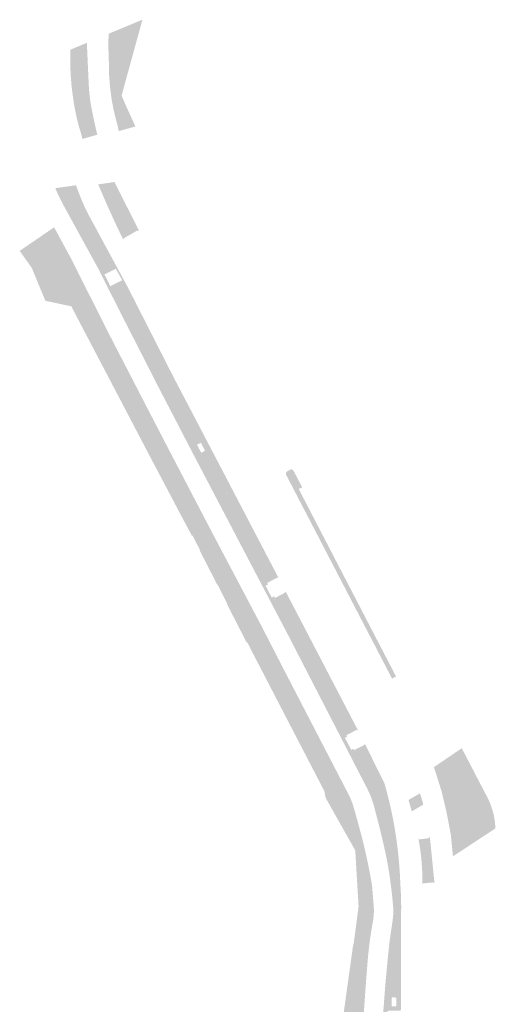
# Model space of a CAD drawing. Header units: inches. Extents: x 83221 to 84763, y 445855 to 447258.
# Tile 58 of 58: x 84103 to 84188, y 447082 to 447258. Entities that reach past the tile are written whole.
import ezdxf

# ---------------------------------------------------------------- set-up
doc = ezdxf.new("R2010")
doc.units = ezdxf.units.IN
doc.header["$MEASUREMENT"] = 0

msp = doc.modelspace()

# ---------------------------------------------------------------- hatches: boundary and pattern name
for points in [[(84119.35, 447255.88), (84125.37, 447258.38), (84122.26, 447247.07), (84121.65, 447244.8), (84122.3, 447243.29), (84124.11, 447239.29), (84121.13, 447238.46), (84121.09, 447238.65), (84121.05, 447238.83), (84121.01, 447239.02), (84120.97, 447239.21), (84120.93, 447239.4), (84120.89, 447239.59), (84120.5, 447241.06), (84120.16, 447242.55), (84119.88, 447244.05), (84119.56, 447246.52), (84119.38, 447249), (84119.36, 447251.49), (84119.29, 447253.21), (84119.3, 447254.94), (84119.35, 447255.88), (84119.35, 447255.88)], [(84112.49, 447253.02), (84115.44, 447254.25), (84115.57, 447251.33), (84115.75, 447247.33), (84115.76, 447247.01), (84115.78, 447246.69), (84115.8, 447246.38), (84115.82, 447246.06), (84115.84, 447245.74), (84115.87, 447245.42), (84112.91, 447244.88), (84112.8, 447245.74), (84112.7, 447246.61), (84112.63, 447247.47), (84112.56, 447248.34), (84112.52, 447249.21), (84112.48, 447250.08), (84112.47, 447250.96), (84112.47, 447251.84), (84112.48, 447252.71), (84112.49, 447253.02), (84112.49, 447253.02)], [(84115.87, 447245.42), (84115.93, 447244.84), (84116, 447244.26), (84116.08, 447243.68), (84116.18, 447243.1), (84116.28, 447242.53), (84116.39, 447241.95), (84113.55, 447241.22), (84113.42, 447241.82), (84113.3, 447242.43), (84113.19, 447243.04), (84113.09, 447243.65), (84113, 447244.26), (84112.91, 447244.88), (84115.87, 447245.42), (84115.87, 447245.42)], [(84116.39, 447241.95), (84116.52, 447241.34), (84116.64, 447240.74), (84116.77, 447240.13), (84116.88, 447239.65), (84116.99, 447239.16), (84117.1, 447238.68), (84117.32, 447237.82), (84114.64, 447237.06), (84114.4, 447238.06), (84114.39, 447238.08), (84114.2, 447238.7), (84114.02, 447239.32), (84113.85, 447239.95), (84113.74, 447240.37), (84113.64, 447240.79), (84113.55, 447241.22), (84116.39, 447241.95), (84116.39, 447241.95)], [(84120.38, 447229.37), (84124.8, 447220.57), (84124.77, 447220.6), (84124.74, 447220.62), (84124.71, 447220.64), (84124.68, 447220.65), (84124.65, 447220.66), (84124.62, 447220.67), (84124.58, 447220.68), (84124.55, 447220.69), (84124.53, 447220.69), (84124.51, 447220.69), (84124.49, 447220.69), (84124.47, 447220.69), (84124.44, 447220.68), (84124.42, 447220.68), (84122.1, 447219.35), (84122.08, 447219.34), (84122.06, 447219.33), (84122.04, 447219.31), (84122.02, 447219.29), (84122.01, 447219.27), (84121.99, 447219.25), (84121.98, 447219.23), (84121.97, 447219.2), (84121.97, 447219.18), (84121.96, 447219.15), (84121.96, 447219.13), (84121.96, 447219.1), (84121.96, 447219.07), (84121.96, 447219.05), (84121.97, 447219.02), (84121.97, 447219), (84121.98, 447218.97), (84121.27, 447220.46), (84120.56, 447221.95), (84119.87, 447223.45), (84119.05, 447225.27), (84118.25, 447227.1), (84117.46, 447228.94), (84120.38, 447229.37), (84120.38, 447229.37)], [(84120.05, 447215.55), (84121.4, 447213.06), (84121.13, 447212.93), (84120.61, 447213.86), (84118.58, 447212.85), (84119.07, 447211.89), (84118.6, 447211.65), (84117.46, 447213.92), (84112.35, 447223.23), (84111.73, 447224.35), (84111.12, 447225.49), (84110.55, 447226.63), (84110.3, 447227.14), (84110.06, 447227.66), (84109.82, 447228.17), (84110, 447228.3), (84113.5, 447228.78), (84113.71, 447228.21), (84113.93, 447227.64), (84114.15, 447227.06), (84114.38, 447226.49), (84114.61, 447225.92), (84114.84, 447225.35), (84114.29, 447225.07), (84114.47, 447224.66), (84115.22, 447223.17), (84119.52, 447215.25), (84120.05, 447215.55)], [(84114.84, 447225.35), (84115.76, 447223.48), (84120.05, 447215.55), (84119.52, 447215.25), (84115.22, 447223.17), (84114.47, 447224.66), (84114.29, 447225.07), (84114.84, 447225.35), (84114.84, 447225.35)], [(84164.62, 447075.84), (84164.38, 447070.52), (84164.19, 447065.2), (84164.07, 447059.87), (84163.98, 447046.6), (84163.34, 447046.6), (84163.33, 447047.7), (84162.54, 447047.71), (84162.54, 447046.61), (84158.07, 447046.64), (84158.08, 447046.7), (84158.02, 447046.68), (84158.18, 447052.53), (84158.29, 447052.55), (84158.29, 447052.64), (84158.74, 447058.92), (84158.69, 447058.92), (84159.28, 447064.88), (84159.36, 447064.89), (84159.37, 447064.97), (84160.19, 447071.51), (84160.02, 447071.54), (84161.5, 447082.17), (84162.11, 447086.58), (84162.51, 447089.45), (84163.02, 447093.12), (84163.09, 447093.1), (84163.98, 447099.92), (84164.02, 447100.02), (84163.97, 447100.05), (84163.38, 447109.91), (84160.74, 447114.59), (84158.11, 447119.27), (84157.85, 447120.53), (84154.94, 447126.14), (84152.1, 447131.62), (84149.26, 447137.09), (84146.35, 447142.72), (84145.82, 447143.72), (84144.08, 447147.12), (84143.98, 447147.06), (84142.24, 447150.47), (84140.43, 447154), (84140.5, 447154.04), (84138.8, 447157.43), (84138.79, 447157.45), (84138.73, 447157.39), (84135.59, 447163.54), (84135.65, 447163.6), (84134.32, 447166.17), (84134.22, 447166.12), (84132.24, 447169.83), (84127.98, 447177.91), (84127.41, 447178.99), (84125.96, 447181.75), (84123.92, 447185.65), (84122.48, 447188.4), (84120.88, 447191.46), (84112.71, 447207.04), (84112.71, 447207.14), (84111.54, 447207.39), (84108.02, 447208.14), (84105.61, 447214), (84103.44, 447217.06), (84109.59, 447221.27), (84112.56, 447215.8), (84119.57, 447201.87), (84125.58, 447190.23), (84130.16, 447181.39), (84138.07, 447166.23), (84146.47, 447150.32), (84150.57, 447142.34), (84162.57, 447119.17), (84163.07, 447117.72), (84163.31, 447116.87), (84163.54, 447116.03), (84163.78, 447115.19), (84164.16, 447113.77), (84164.54, 447112.36), (84164.9, 447110.94), (84165.2, 447109.65), (84165.48, 447108.36), (84165.75, 447107.07), (84165.98, 447105.91), (84166.19, 447104.75), (84166.39, 447103.58), (84166.67, 447100.09), (84166.7, 447099.59), (84166.71, 447099.09), (84166.7, 447098.58), (84166.65, 447097.97), (84166.57, 447097.36), (84166.46, 447096.76), (84166.29, 447095.78), (84166.14, 447094.79), (84165.99, 447093.8), (84165.83, 447092.48), (84165.69, 447091.16), (84165.57, 447089.83), (84165.21, 447085.17), (84164.89, 447080.51), (84164.62, 447075.84)], [(84122.59, 447210.24), (84120.9, 447209.39), (84120.83, 447209.34), (84120.76, 447209.23), (84120.74, 447209.12), (84120.75, 447209.01), (84128.47, 447193.78), (84128.52, 447193.71), (84128.61, 447193.65), (84128.71, 447193.63), (84128.81, 447193.64), (84128.87, 447193.67), (84130.64, 447194.57), (84130.67, 447194.58), (84130.69, 447194.58), (84130.72, 447194.57), (84130.75, 447194.57), (84130.78, 447194.56), (84130.8, 447194.55), (84130.83, 447194.54), (84130.85, 447194.53), (84130.87, 447194.52), (84130.89, 447194.5), (84130.91, 447194.48), (84130.93, 447194.46), (84130.95, 447194.44), (84137.1, 447182.69), (84136.11, 447182.17), (84135.8, 447182.76), (84135.12, 447182.41), (84135.42, 447181.82), (84134.21, 447181.19), (84128.34, 447192.5), (84121.97, 447204.99), (84118.6, 447211.65), (84119.07, 447211.89), (84119.63, 447210.75), (84121.75, 447211.82), (84121.13, 447212.93), (84121.4, 447213.06), (84122.74, 447210.58), (84122.75, 447210.55), (84122.75, 447210.53), (84122.75, 447210.5), (84122.75, 447210.48), (84122.75, 447210.45), (84122.74, 447210.42), (84122.74, 447210.4), (84122.73, 447210.38), (84122.71, 447210.36), (84122.7, 447210.33), (84122.69, 447210.32), (84122.67, 447210.3), (84122.65, 447210.28), (84122.64, 447210.27), (84122.62, 447210.25), (84122.59, 447210.24)], [(84122.74, 447210.58), (84130.95, 447194.44), (84130.93, 447194.46), (84130.91, 447194.48), (84130.89, 447194.5), (84130.87, 447194.52), (84130.85, 447194.53), (84130.83, 447194.54), (84130.8, 447194.55), (84130.78, 447194.56), (84130.75, 447194.57), (84130.72, 447194.57), (84130.69, 447194.58), (84130.67, 447194.58), (84130.64, 447194.57), (84128.87, 447193.67), (84128.85, 447193.66), (84128.82, 447193.65), (84128.8, 447193.64), (84128.77, 447193.64), (84128.75, 447193.63), (84128.72, 447193.63), (84128.7, 447193.64), (84128.67, 447193.64), (84128.64, 447193.64), (84128.62, 447193.65), (84128.6, 447193.66), (84128.57, 447193.68), (84128.55, 447193.69), (84128.53, 447193.71), (84128.51, 447193.73), (84128.49, 447193.75), (84128.48, 447193.77), (84128.46, 447193.79), (84120.77, 447208.97), (84120.76, 447208.99), (84120.75, 447209.02), (84120.75, 447209.05), (84120.74, 447209.08), (84120.74, 447209.1), (84120.74, 447209.13), (84120.74, 447209.16), (84120.75, 447209.19), (84120.76, 447209.22), (84120.77, 447209.25), (84120.78, 447209.27), (84120.8, 447209.3), (84120.82, 447209.32), (84120.84, 447209.35), (84120.86, 447209.37), (84120.89, 447209.39), (84120.91, 447209.4), (84122.59, 447210.24), (84122.62, 447210.25), (84122.64, 447210.27), (84122.65, 447210.28), (84122.67, 447210.3), (84122.69, 447210.32), (84122.7, 447210.33), (84122.71, 447210.36), (84122.73, 447210.38), (84122.74, 447210.4), (84122.74, 447210.42), (84122.75, 447210.45), (84122.75, 447210.48), (84122.75, 447210.5), (84122.75, 447210.53), (84122.75, 447210.55), (84122.74, 447210.58), (84122.74, 447210.58)], [(84137.1, 447182.69), (84141.37, 447174.52), (84141.38, 447174.5), (84141.38, 447174.48), (84141.38, 447174.45), (84141.39, 447174.43), (84141.39, 447174.41), (84141.38, 447174.39), (84141.38, 447174.36), (84141.37, 447174.34), (84141.36, 447174.32), (84141.35, 447174.3), (84141.34, 447174.28), (84141.33, 447174.27), (84141.32, 447174.25), (84141.3, 447174.23), (84141.28, 447174.22), (84141.27, 447174.21), (84139.5, 447173.3), (84139.43, 447173.25), (84139.38, 447173.16), (84139.35, 447173.05), (84139.37, 447172.94), (84147.25, 447157.82), (84147.29, 447157.76), (84147.37, 447157.7), (84147.47, 447157.67), (84147.58, 447157.67), (84147.67, 447157.71), (84147.82, 447157.42), (84147.36, 447157.22), (84148.48, 447155.08), (84148.93, 447155.3), (84149.07, 447155.04), (84148.97, 447154.97), (84148.91, 447154.87), (84148.89, 447154.77), (84148.91, 447154.67), (84148.95, 447154.61), (84161.45, 447130.6), (84161.53, 447130.52), (84161.63, 447130.48), (84161.74, 447130.49), (84161.82, 447130.52), (84161.96, 447130.25), (84161.53, 447130.02), (84162.68, 447127.88), (84163.08, 447128.06), (84163.22, 447127.85), (84163.14, 447127.79), (84163.08, 447127.69), (84163.06, 447127.58), (84163.08, 447127.47), (84165.98, 447121.57), (84165.99, 447121.55), (84166, 447121.53), (84166, 447121.53), (84166.04, 447121.47), (84166.13, 447121.41), (84166.23, 447121.38), (84166.34, 447121.39), (84168.19, 447122.24), (84168.22, 447122.25), (84168.24, 447122.25), (84168.27, 447122.24), (84168.3, 447122.24), (84168.32, 447122.23), (84168.35, 447122.22), (84168.38, 447122.21), (84168.4, 447122.2), (84168.42, 447122.18), (84168.45, 447122.16), (84168.47, 447122.14), (84168.48, 447122.12), (84168.6, 447121.88), (84168.97, 447120.56), (84169.31, 447119.23), (84169.63, 447117.89), (84169.92, 447116.57), (84170.18, 447115.26), (84170.42, 447113.93), (84169.83, 447113.84), (84170.07, 447112.21), (84170.27, 447110.59), (84170.46, 447108.96), (84170.62, 447107.2), (84170.76, 447105.44), (84170.87, 447103.67), (84171.45, 447103.72), (84171.49, 447103), (84171.53, 447102.27), (84171.56, 447101.54), (84171.58, 447100.61), (84171.59, 447099.68), (84171.57, 447098.74), (84171.55, 447082.67), (84170.7, 447082.74), (84170.7, 447083.61), (84169.92, 447083.62), (84169.91, 447082.8), (84168.53, 447082.9), (84168.73, 447085.57), (84169.09, 447089.56), (84169.5, 447093.55), (84170.08, 447097.51), (84170.18, 447098.54), (84170.16, 447099.7), (84170.02, 447101.28), (84169.85, 447102.86), (84169.65, 447104.44), (84169.46, 447105.78), (84169.24, 447107.1), (84169, 447108.43), (84168.7, 447109.82), (84168.39, 447111.2), (84168.06, 447112.59), (84167.69, 447114.12), (84167.3, 447115.65), (84166.89, 447117.18), (84166.73, 447117.82), (84166.54, 447118.45), (84166.33, 447119.08), (84166.09, 447119.71), (84165.82, 447120.33), (84165.53, 447120.94), (84151.34, 447148.49), (84141.79, 447166.71), (84134.21, 447181.19), (84135.42, 447181.82), (84135.86, 447180.99), (84136.55, 447181.34), (84136.11, 447182.17), (84137.1, 447182.69)], [(84153.28, 447174.51), (84170.66, 447141), (84169.96, 447140.6), (84151.04, 447177.03), (84151.02, 447177.07), (84151.01, 447177.11), (84151, 447177.15), (84150.99, 447177.2), (84150.99, 447177.24), (84151, 447177.29), (84151, 447177.33), (84151.01, 447177.37), (84151.03, 447177.41), (84151.05, 447177.46), (84151.07, 447177.5), (84151.1, 447177.54), (84151.13, 447177.58), (84151.16, 447177.61), (84151.2, 447177.64), (84151.24, 447177.67), (84151.71, 447177.94), (84151.74, 447177.95), (84151.78, 447177.97), (84151.81, 447177.98), (84151.85, 447177.99), (84151.89, 447178), (84151.93, 447178), (84151.97, 447178), (84152.01, 447178), (84152.04, 447177.99), (84152.08, 447177.98), (84152.12, 447177.97), (84152.16, 447177.95), (84152.19, 447177.93), (84152.23, 447177.91), (84152.26, 447177.88), (84152.29, 447177.85), (84152.32, 447177.82), (84152.34, 447177.79), (84152.36, 447177.75), (84153.91, 447174.8), (84153.59, 447174.63), (84153.28, 447174.51), (84153.28, 447174.51)], [(84141.37, 447174.52), (84149.72, 447158.53), (84149.71, 447158.54), (84149.69, 447158.56), (84149.67, 447158.58), (84149.66, 447158.59), (84149.64, 447158.61), (84149.62, 447158.62), (84149.6, 447158.63), (84149.57, 447158.64), (84149.55, 447158.64), (84149.53, 447158.65), (84149.5, 447158.65), (84149.48, 447158.65), (84149.46, 447158.65), (84149.43, 447158.65), (84147.67, 447157.72), (84147.64, 447157.7), (84147.62, 447157.69), (84147.59, 447157.68), (84147.57, 447157.67), (84147.54, 447157.67), (84147.51, 447157.67), (84147.49, 447157.67), (84147.46, 447157.67), (84147.43, 447157.68), (84147.41, 447157.69), (84147.38, 447157.7), (84147.36, 447157.71), (84147.34, 447157.72), (84147.32, 447157.74), (84147.3, 447157.76), (84147.28, 447157.77), (84147.27, 447157.79), (84147.25, 447157.82), (84139.38, 447172.92), (84139.37, 447172.95), (84139.36, 447172.98), (84139.36, 447173), (84139.36, 447173.03), (84139.36, 447173.06), (84139.36, 447173.09), (84139.37, 447173.12), (84139.38, 447173.15), (84139.39, 447173.17), (84139.4, 447173.19), (84139.41, 447173.21), (84139.43, 447173.23), (84139.45, 447173.25), (84139.47, 447173.27), (84139.49, 447173.28), (84139.51, 447173.3), (84139.53, 447173.31), (84141.27, 447174.21), (84141.28, 447174.22), (84141.3, 447174.23), (84141.32, 447174.25), (84141.33, 447174.27), (84141.34, 447174.28), (84141.35, 447174.3), (84141.36, 447174.32), (84141.37, 447174.34), (84141.38, 447174.36), (84141.38, 447174.39), (84141.39, 447174.41), (84141.39, 447174.43), (84141.38, 447174.45), (84141.38, 447174.48), (84141.38, 447174.5), (84141.37, 447174.52), (84141.37, 447174.52)], [(84150.9, 447156.27), (84163.91, 447131.29), (84163.9, 447131.31), (84163.88, 447131.33), (84163.86, 447131.35), (84163.85, 447131.37), (84163.82, 447131.38), (84163.8, 447131.39), (84163.78, 447131.4), (84163.76, 447131.41), (84163.73, 447131.42), (84163.7, 447131.42), (84163.68, 447131.42), (84163.65, 447131.42), (84163.62, 447131.42), (84163.6, 447131.42), (84163.57, 447131.41), (84161.82, 447130.52), (84161.8, 447130.51), (84161.77, 447130.5), (84161.75, 447130.49), (84161.72, 447130.49), (84161.7, 447130.49), (84161.67, 447130.49), (84161.64, 447130.49), (84161.62, 447130.49), (84161.59, 447130.5), (84161.57, 447130.51), (84161.55, 447130.52), (84161.53, 447130.53), (84161.51, 447130.54), (84161.49, 447130.56), (84161.47, 447130.57), (84161.46, 447130.59), (84161.44, 447130.61), (84161.43, 447130.63), (84148.95, 447154.61), (84148.93, 447154.63), (84148.92, 447154.65), (84148.91, 447154.68), (84148.91, 447154.7), (84148.9, 447154.73), (84148.9, 447154.76), (84148.9, 447154.78), (84148.9, 447154.81), (84148.91, 447154.83), (84148.91, 447154.86), (84148.92, 447154.88), (84148.93, 447154.9), (84148.95, 447154.92), (84148.96, 447154.94), (84148.98, 447154.96), (84148.99, 447154.98), (84149.01, 447155), (84149.03, 447155.01), (84149.05, 447155.02), (84149.08, 447155.03), (84150.77, 447155.93), (84150.79, 447155.94), (84150.81, 447155.95), (84150.82, 447155.97), (84150.84, 447155.99), (84150.86, 447156.01), (84150.87, 447156.03), (84150.88, 447156.05), (84150.89, 447156.07), (84150.9, 447156.09), (84150.91, 447156.12), (84150.91, 447156.14), (84150.91, 447156.17), (84150.91, 447156.19), (84150.91, 447156.22), (84150.91, 447156.24), (84150.9, 447156.27), (84150.9, 447156.27)], [(84165.06, 447129.06), (84168.48, 447122.12), (84168.47, 447122.14), (84168.45, 447122.16), (84168.42, 447122.18), (84168.4, 447122.2), (84168.38, 447122.21), (84168.35, 447122.22), (84168.32, 447122.23), (84168.3, 447122.24), (84168.27, 447122.24), (84168.24, 447122.25), (84168.22, 447122.25), (84168.19, 447122.24), (84166.39, 447121.41), (84166.37, 447121.4), (84166.34, 447121.39), (84166.32, 447121.39), (84166.29, 447121.38), (84166.27, 447121.38), (84166.24, 447121.38), (84166.22, 447121.39), (84166.19, 447121.39), (84166.17, 447121.4), (84166.14, 447121.41), (84166.12, 447121.42), (84166.1, 447121.43), (84166.08, 447121.45), (84166.06, 447121.46), (84166.04, 447121.48), (84166.02, 447121.5), (84166.01, 447121.52), (84165.99, 447121.55), (84165.98, 447121.57), (84163.1, 447127.43), (84163.09, 447127.45), (84163.08, 447127.48), (84163.07, 447127.51), (84163.07, 447127.54), (84163.07, 447127.57), (84163.07, 447127.59), (84163.07, 447127.62), (84163.08, 447127.65), (84163.08, 447127.68), (84163.09, 447127.7), (84163.11, 447127.73), (84163.12, 447127.75), (84163.14, 447127.77), (84163.16, 447127.79), (84163.18, 447127.81), (84163.2, 447127.83), (84163.22, 447127.84), (84164.98, 447128.74), (84165, 447128.75), (84165.01, 447128.77), (84165.03, 447128.78), (84165.04, 447128.8), (84165.06, 447128.82), (84165.07, 447128.84), (84165.07, 447128.86), (84165.08, 447128.89), (84165.09, 447128.91), (84165.09, 447128.93), (84165.09, 447128.95), (84165.09, 447128.98), (84165.08, 447129), (84165.08, 447129.02), (84165.07, 447129.04), (84165.06, 447129.06), (84165.06, 447129.06)], [(84187.91, 447117.05), (84188.15, 447116.11), (84188.31, 447115.15), (84188.4, 447114.17), (84188.4, 447113.82), (84181.99, 447109.6), (84181.95, 447114.19), (84182.06, 447115.46), (84182.06, 447116.73), (84181.97, 447118.01), (84181.77, 447119.27), (84181.48, 447120.45), (84181.11, 447121.6), (84180.65, 447122.72), (84179.02, 447125.86), (84182.41, 447128.17), (84187.03, 447119.28), (84187.37, 447118.56), (84187.66, 447117.81), (84187.91, 447117.05)], [(84181.97, 447118.01), (84182.06, 447116.73), (84182.06, 447115.46), (84181.95, 447114.19), (84181.99, 447109.6), (84180.83, 447108.84), (84180.77, 447109.49), (84180.72, 447110.13), (84180.65, 447110.78), (84180.59, 447111.42), (84180.52, 447112.07), (84180.45, 447112.71), (84180.21, 447114.02), (84179.96, 447115.33), (84179.7, 447116.64), (84179.41, 447117.94), (84179.1, 447119.24), (84178.78, 447120.54), (84178.19, 447122.42), (84178.07, 447122.81), (84177.95, 447123.21), (84177.83, 447123.6), (84177.7, 447124), (84177.57, 447124.39), (84177.44, 447124.78), (84179.02, 447125.86), (84180.65, 447122.72), (84181.11, 447121.6), (84181.48, 447120.45), (84181.77, 447119.27), (84181.97, 447118.01)], [(84174.97, 447120.03), (84175.07, 447119.71), (84175.17, 447119.38), (84175.27, 447119.06), (84175.37, 447118.74), (84175.46, 447118.41), (84175.55, 447118.09), (84173.48, 447116.89), (84172.9, 447118.92), (84174.95, 447120.11), (84174.96, 447120.07), (84174.97, 447120.03), (84174.97, 447120.03)], [(84170.42, 447113.93), (84170.68, 447112.26), (84170.91, 447110.57), (84171.1, 447108.88), (84171.25, 447107.17), (84171.37, 447105.45), (84171.45, 447103.72), (84170.87, 447103.67), (84170.76, 447105.44), (84170.62, 447107.2), (84170.46, 447108.96), (84170.27, 447110.59), (84170.07, 447112.21), (84169.83, 447113.84), (84170.42, 447113.93), (84170.42, 447113.93)], [(84176.71, 447112.32), (84177.54, 447103.98), (84177.52, 447104.02), (84177.5, 447104.05), (84177.47, 447104.08), (84177.43, 447104.1), (84177.4, 447104.12), (84177.37, 447104.14), (84177.33, 447104.16), (84177.3, 447104.17), (84177.26, 447104.18), (84175.63, 447104.02), (84175.61, 447104.02), (84175.58, 447104.02), (84175.56, 447104.02), (84175.54, 447104.01), (84175.51, 447104), (84175.49, 447103.99), (84175.47, 447103.98), (84175.45, 447103.97), (84175.43, 447103.95), (84175.42, 447103.93), (84175.4, 447103.92), (84175.39, 447103.9), (84175.37, 447103.88), (84175.36, 447103.85), (84175.37, 447105.26), (84175.32, 447106.66), (84175.22, 447108.06), (84175.08, 447109.4), (84174.89, 447110.73), (84174.66, 447112.06), (84174.67, 447112.04), (84174.69, 447112.01), (84174.71, 447111.99), (84174.73, 447111.97), (84174.76, 447111.95), (84174.78, 447111.94), (84174.81, 447111.92), (84174.84, 447111.91), (84174.86, 447111.9), (84174.89, 447111.89), (84174.92, 447111.89), (84174.95, 447111.89), (84174.98, 447111.89), (84176.43, 447112.07), (84176.45, 447112.08), (84176.48, 447112.1), (84176.51, 447112.11), (84176.54, 447112.13), (84176.56, 447112.15), (84176.59, 447112.17), (84176.61, 447112.19), (84176.62, 447112.22), (84176.64, 447112.24), (84176.65, 447112.27), (84176.67, 447112.3), (84176.68, 447112.33), (84176.68, 447112.36), (84176.69, 447112.39), (84176.69, 447112.42), (84176.69, 447112.45), (84176.68, 447112.48), (84176.71, 447112.32), (84176.71, 447112.32)], [(84169.06, 447053.32), (84169.03, 447050.97), (84169.51, 447050.95), (84169.51, 447050.69), (84169.3, 447050.6), (84169.21, 447050.45), (84169.22, 447050.29), (84169.35, 447023.3), (84169.39, 447023.16), (84169.52, 447023.05), (84169.67, 447023.01), (84169.69, 447022.74), (84169.2, 447022.73), (84169.21, 447020.34), (84169.68, 447020.33), (84169.68, 447020.09), (84169.46, 447019.97), (84169.37, 447019.83), (84169.47, 447002.68), (84169.53, 447002.54), (84169.68, 447002.44), (84169.79, 447002.44), (84171.67, 447002.45), (84171.7, 447002.45), (84171.72, 447002.44), (84171.75, 447002.44), (84171.77, 447002.43), (84171.8, 447002.42), (84171.82, 447002.41), (84171.84, 447002.4), (84171.86, 447002.38), (84171.88, 447002.36), (84171.9, 447002.34), (84171.91, 447002.32), (84171.93, 447002.3), (84171.94, 447002.28), (84171.97, 446998.23), (84171.96, 446998.2), (84171.96, 446998.18), (84171.95, 446998.15), (84171.94, 446998.13), (84171.93, 446998.1), (84171.92, 446998.08), (84171.9, 446998.06), (84171.88, 446998.04), (84171.86, 446998.02), (84171.83, 446998), (84170.27, 446997.97), (84169.02, 446997.95), (84169.05, 446996.38), (84169.28, 446983.33), (84168.35, 446983.27), (84167.66, 447000.53), (84167.57, 447020.53), (84167.45, 447050.57), (84167.47, 447053.58), (84167.51, 447056.58), (84167.57, 447059.59), (84167.65, 447063.26), (84167.77, 447066.92), (84167.9, 447070.59), (84168.03, 447074.25), (84168.21, 447077.91), (84168.43, 447081.57), (84168.53, 447082.9), (84169.91, 447082.8), (84169.9, 447082.05), (84170.71, 447082.05), (84170.7, 447082.74), (84171.55, 447082.67), (84171.55, 447081.49), (84171.54, 447081.46), (84171.53, 447081.44), (84171.52, 447081.41), (84171.51, 447081.38), (84171.49, 447081.36), (84171.47, 447081.34), (84171.45, 447081.32), (84171.43, 447081.3), (84171.4, 447081.28), (84171.38, 447081.27), (84171.35, 447081.26), (84171.32, 447081.25), (84169.43, 447081.26), (84169.31, 447081.25), (84169.14, 447081.14), (84169.04, 447080.99), (84169.24, 447053.89), (84169.28, 447053.77), (84169.42, 447053.65), (84169.53, 447053.65), (84169.55, 447053.33), (84169.06, 447053.32)]]:
    msp.add_hatch(color=256).paths.add_polyline_path(points, flags=0)

doc.saveas('drawing.dxf')
